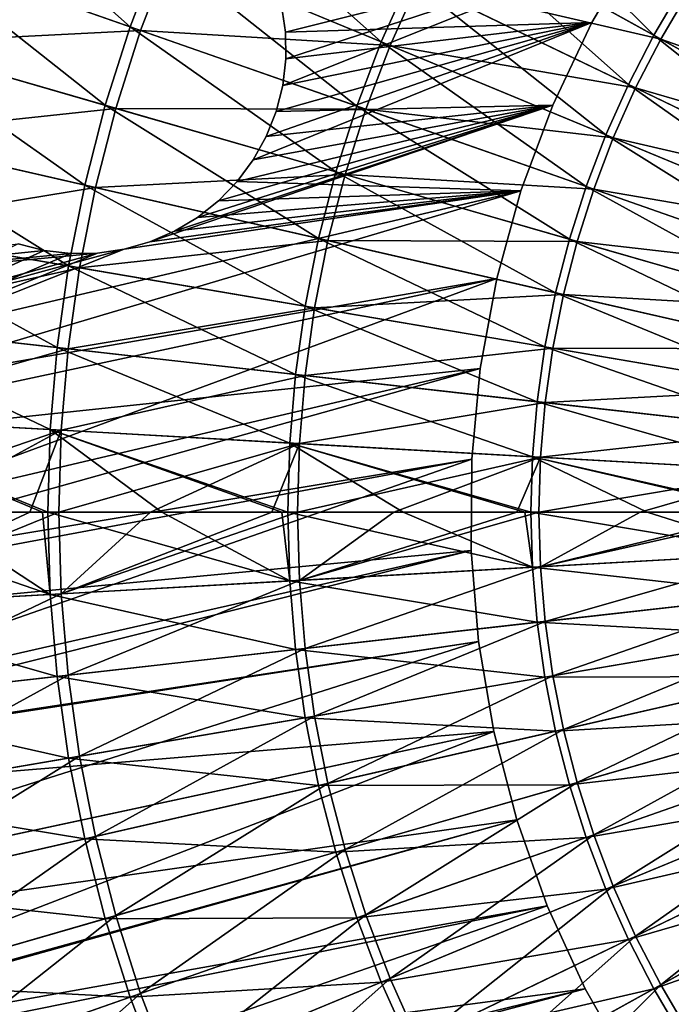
# Model space of a CAD drawing. Header units: millimetres. Extents: x -63 to 63, y -63 to 63.
# Tile 58 of 107: x -18.61 to -10.5, y -6.12 to 6.12. Entities that reach past the tile are written whole.
import ezdxf

# ---------------------------------------------------------------- set-up
doc = ezdxf.new("R2010")
doc.units = ezdxf.units.MM
doc.header["$LTSCALE"] = 106.095679
for name, color, linetype in [('11', 7, 'CONTINUOUS'), ('12', 7, 'CONTINUOUS'), ('21', 7, 'CONTINUOUS'), ('22', 7, 'CONTINUOUS'), ('23', 7, 'CONTINUOUS'), ('24', 7, 'CONTINUOUS'), ('6', 7, 'CONTINUOUS'), ('7', 7, 'CONTINUOUS')]:
    doc.layers.add(name, color=color, linetype=linetype)

msp = doc.modelspace()

# ---------------------------------------------------------------- linework, layer by layer
at = {"layer": '11', "linetype": 'Continuous'}
for points in [[(-19.579, 8.11, 12.603), (-17.231, 6.029, 13.614), (-20.002, 6.999, 12.603), (-19.579, 8.11, 12.603)], [(-16.866, 6.986, 13.614), (-17.231, 6.029, 13.614), (-19.579, 8.11, 12.603), (-16.866, 6.986, 13.614)], [(-12.931, 8.125, 14.473), (-10.719, 5.924, 15.178), (-13.366, 7.387, 14.473), (-12.931, 8.125, 14.473)], [(-10.37, 6.516, 15.178), (-10.719, 5.924, 15.178), (-12.931, 8.125, 14.473), (-10.37, 6.516, 15.178)], [(-16.448, 7.921, 13.614), (-14.109, 5.844, 14.473), (-16.866, 6.986, 13.614), (-16.448, 7.921, 13.614)], [(-13.759, 6.626, 14.473), (-14.109, 5.844, 14.473), (-16.448, 7.921, 13.614), (-13.759, 6.626, 14.473)], [(-13.366, 7.387, 14.473), (-11.035, 5.314, 15.178), (-13.759, 6.626, 14.473), (-13.366, 7.387, 14.473)], [(-10.719, 5.924, 15.178), (-11.035, 5.314, 15.178), (-13.366, 7.387, 14.473), (-10.719, 5.924, 15.178)], [(-20.002, 6.999, 12.603), (-17.542, 5.054, 13.614), (-20.363, 5.867, 12.603), (-20.002, 6.999, 12.603)], [(-17.231, 6.029, 13.614), (-17.542, 5.054, 13.614), (-20.002, 6.999, 12.603), (-17.231, 6.029, 13.614)], [(-16.866, 6.986, 13.614), (-14.415, 5.044, 14.473), (-17.231, 6.029, 13.614), (-16.866, 6.986, 13.614)], [(-14.109, 5.844, 14.473), (-14.415, 5.044, 14.473), (-16.866, 6.986, 13.614), (-14.109, 5.844, 14.473)], [(-13.759, 6.626, 14.473), (-11.315, 4.687, 15.178), (-14.109, 5.844, 14.473), (-13.759, 6.626, 14.473)], [(-11.035, 5.314, 15.178), (-11.315, 4.687, 15.178), (-13.759, 6.626, 14.473), (-11.035, 5.314, 15.178)], [(-10.37, 6.516, 15.178), (-8.044, 4.446, 15.728), (-10.719, 5.924, 15.178), (-10.37, 6.516, 15.178)], [(-17.231, 6.029, 13.614), (-14.675, 4.228, 14.473), (-17.542, 5.054, 13.614), (-17.231, 6.029, 13.614)], [(-14.415, 5.044, 14.473), (-14.675, 4.228, 14.473), (-17.231, 6.029, 13.614), (-14.415, 5.044, 14.473)], [(-10.719, 5.924, 15.178), (-8.281, 3.988, 15.728), (-11.035, 5.314, 15.178), (-10.719, 5.924, 15.178)], [(-8.044, 4.446, 15.728), (-8.281, 3.988, 15.728), (-10.719, 5.924, 15.178), (-8.044, 4.446, 15.728)], [(-20.363, 5.867, 12.603), (-17.798, 4.062, 13.614), (-20.66, 4.716, 12.603), (-20.363, 5.867, 12.603)], [(-17.542, 5.054, 13.614), (-17.798, 4.062, 13.614), (-20.363, 5.867, 12.603), (-17.542, 5.054, 13.614)], [(-14.109, 5.844, 14.473), (-11.56, 4.045, 15.178), (-14.415, 5.044, 14.473), (-14.109, 5.844, 14.473)], [(-11.315, 4.687, 15.178), (-11.56, 4.045, 15.178), (-14.109, 5.844, 14.473), (-11.315, 4.687, 15.178)], [(-11.035, 5.314, 15.178), (-8.492, 3.517, 15.728), (-11.315, 4.687, 15.178), (-11.035, 5.314, 15.178)], [(-8.281, 3.988, 15.728), (-8.492, 3.517, 15.728), (-11.035, 5.314, 15.178), (-8.281, 3.988, 15.728)], [(-17.542, 5.054, 13.614), (-14.889, 3.398, 14.473), (-17.798, 4.062, 13.614), (-17.542, 5.054, 13.614)], [(-14.675, 4.228, 14.473), (-14.889, 3.398, 14.473), (-17.542, 5.054, 13.614), (-14.675, 4.228, 14.473)], [(-14.415, 5.044, 14.473), (-11.769, 3.391, 15.178), (-14.675, 4.228, 14.473), (-14.415, 5.044, 14.473)], [(-11.56, 4.045, 15.178), (-11.769, 3.391, 15.178), (-14.415, 5.044, 14.473), (-11.56, 4.045, 15.178)], [(-20.66, 4.716, 12.603), (-17.998, 3.058, 13.614), (-20.892, 3.55, 12.603), (-20.66, 4.716, 12.603)], [(-17.798, 4.062, 13.614), (-17.998, 3.058, 13.614), (-20.66, 4.716, 12.603), (-17.798, 4.062, 13.614)], [(-11.315, 4.687, 15.178), (-8.675, 3.036, 15.728), (-11.56, 4.045, 15.178), (-11.315, 4.687, 15.178)], [(-8.492, 3.517, 15.728), (-8.675, 3.036, 15.728), (-11.315, 4.687, 15.178), (-8.492, 3.517, 15.728)], [(-14.675, 4.228, 14.473), (-11.94, 2.725, 15.178), (-14.889, 3.398, 14.473), (-14.675, 4.228, 14.473)], [(-11.769, 3.391, 15.178), (-11.94, 2.725, 15.178), (-14.675, 4.228, 14.473), (-11.769, 3.391, 15.178)], [(-17.798, 4.062, 13.614), (-15.056, 2.558, 14.473), (-17.998, 3.058, 13.614), (-17.798, 4.062, 13.614)], [(-14.889, 3.398, 14.473), (-15.056, 2.558, 14.473), (-17.798, 4.062, 13.614), (-14.889, 3.398, 14.473)], [(-11.56, 4.045, 15.178), (-8.832, 2.544, 15.728), (-11.769, 3.391, 15.178), (-11.56, 4.045, 15.178)], [(-8.675, 3.036, 15.728), (-8.832, 2.544, 15.728), (-11.56, 4.045, 15.178), (-8.675, 3.036, 15.728)], [(-20.892, 3.55, 12.603), (-18.141, 2.044, 13.614), (-21.058, 2.373, 12.603), (-20.892, 3.55, 12.603)], [(-17.998, 3.058, 13.614), (-18.141, 2.044, 13.614), (-20.892, 3.55, 12.603), (-17.998, 3.058, 13.614)], [(-14.889, 3.398, 14.473), (-12.074, 2.052, 15.178), (-15.056, 2.558, 14.473), (-14.889, 3.398, 14.473)], [(-11.94, 2.725, 15.178), (-12.074, 2.052, 15.178), (-14.889, 3.398, 14.473), (-11.94, 2.725, 15.178)], [(-11.769, 3.391, 15.178), (-8.961, 2.045, 15.728), (-11.94, 2.725, 15.178), (-11.769, 3.391, 15.178)], [(-8.832, 2.544, 15.728), (-8.961, 2.045, 15.728), (-11.769, 3.391, 15.178), (-8.832, 2.544, 15.728)], [(-17.998, 3.058, 13.614), (-15.176, 1.71, 14.473), (-18.141, 2.044, 13.614), (-17.998, 3.058, 13.614)], [(-15.056, 2.558, 14.473), (-15.176, 1.71, 14.473), (-17.998, 3.058, 13.614), (-15.056, 2.558, 14.473)], [(-11.94, 2.725, 15.178), (-9.061, 1.54, 15.728), (-12.074, 2.052, 15.178), (-11.94, 2.725, 15.178)], [(-8.961, 2.045, 15.728), (-9.061, 1.54, 15.728), (-11.94, 2.725, 15.178), (-8.961, 2.045, 15.728)], [(-15.056, 2.558, 14.473), (-12.17, 1.371, 15.178), (-15.176, 1.71, 14.473), (-15.056, 2.558, 14.473)], [(-12.074, 2.052, 15.178), (-12.17, 1.371, 15.178), (-15.056, 2.558, 14.473), (-12.074, 2.052, 15.178)], [(-21.058, 2.373, 12.603), (-18.227, 1.024, 13.614), (-21.158, 1.188, 12.603), (-21.058, 2.373, 12.603)], [(-18.141, 2.044, 13.614), (-18.227, 1.024, 13.614), (-21.058, 2.373, 12.603), (-18.141, 2.044, 13.614)], [(-18.141, 2.044, 13.614), (-15.248, 0.856, 14.473), (-18.227, 1.024, 13.614), (-18.141, 2.044, 13.614)], [(-15.176, 1.71, 14.473), (-15.248, 0.856, 14.473), (-18.141, 2.044, 13.614), (-15.176, 1.71, 14.473)], [(-12.074, 2.052, 15.178), (-9.133, 1.029, 15.728), (-12.17, 1.371, 15.178), (-12.074, 2.052, 15.178)], [(-9.061, 1.54, 15.728), (-9.133, 1.029, 15.728), (-12.074, 2.052, 15.178), (-9.061, 1.54, 15.728)], [(-15.176, 1.71, 14.473), (-12.228, 0.687, 15.178), (-15.248, 0.856, 14.473), (-15.176, 1.71, 14.473)], [(-12.17, 1.371, 15.178), (-12.228, 0.687, 15.178), (-15.176, 1.71, 14.473), (-12.17, 1.371, 15.178)], [(-12.17, 1.371, 15.178), (-9.177, 0.515, 15.728), (-12.228, 0.687, 15.178), (-12.17, 1.371, 15.178)], [(-9.133, 1.029, 15.728), (-9.177, 0.515, 15.728), (-12.17, 1.371, 15.178), (-9.133, 1.029, 15.728)], [(-18.227, 1.024, 13.614), (-18.256, 0, 13.614), (-21.158, 1.188, 12.603), (-18.227, 1.024, 13.614)], [(-18.256, 0, 13.614), (-18.324, 0, 13.592), (-21.158, 1.188, 12.603), (-18.256, 0, 13.614)], [(-21.158, 1.188, 12.603), (-18.324, 0, 13.592), (-19.796, 0, 13.104), (-21.158, 1.188, 12.603)], [(-18.256, 0, 13.614), (-18.227, 1.024, 13.614), (-16.839, 0, 14.042), (-18.256, 0, 13.614)], [(-15.248, 0.856, 14.473), (-15.272, 0, 14.473), (-18.227, 1.024, 13.614), (-15.248, 0.856, 14.473)], [(-15.272, 0, 14.473), (-15.344, 0, 14.454), (-18.227, 1.024, 13.614), (-15.272, 0, 14.473)], [(-18.227, 1.024, 13.614), (-15.344, 0, 14.454), (-16.839, 0, 14.042), (-18.227, 1.024, 13.614)], [(-15.272, 0, 14.473), (-15.248, 0.856, 14.473), (-13.838, 0, 14.828), (-15.272, 0, 14.473)], [(-12.228, 0.687, 15.178), (-12.247, 0, 15.178), (-15.248, 0.856, 14.473), (-12.228, 0.687, 15.178)], [(-12.247, 0, 15.178), (-12.323, 0, 15.162), (-15.248, 0.856, 14.473), (-12.247, 0, 15.178)], [(-15.248, 0.856, 14.473), (-12.323, 0, 15.162), (-13.838, 0, 14.828), (-15.248, 0.856, 14.473)], [(-12.247, 0, 15.178), (-12.228, 0.687, 15.178), (-10.801, 0, 15.458), (-12.247, 0, 15.178)], [(-9.177, 0.515, 15.728), (-9.191, 0, 15.728), (-12.228, 0.687, 15.178), (-9.177, 0.515, 15.728)], [(-9.191, 0, 15.728), (-9.271, 0, 15.715), (-12.228, 0.687, 15.178), (-9.191, 0, 15.728)], [(-12.228, 0.687, 15.178), (-9.271, 0, 15.715), (-10.801, 0, 15.458), (-12.228, 0.687, 15.178)]]:
    msp.add_3dface(points, dxfattribs=at)
at = {"layer": '12', "linetype": 'Continuous'}
for points in [[(-21.192, 0, 12.603), (-19.796, 0, 13.104), (-18.227, -1.024, 13.614), (-21.192, 0, 12.603)], [(-21.192, 0, 12.603), (-18.227, -1.024, 13.614), (-21.158, -1.188, 12.603), (-21.192, 0, 12.603)], [(-19.796, 0, 13.104), (-18.324, 0, 13.592), (-18.227, -1.024, 13.614), (-19.796, 0, 13.104)], [(-18.324, 0, 13.592), (-18.256, 0, 13.614), (-18.227, -1.024, 13.614), (-18.324, 0, 13.592)], [(-18.256, 0, 13.614), (-16.839, 0, 14.042), (-15.248, -0.856, 14.473), (-18.256, 0, 13.614)], [(-18.256, 0, 13.614), (-15.248, -0.856, 14.473), (-18.227, -1.024, 13.614), (-18.256, 0, 13.614)], [(-16.839, 0, 14.042), (-15.344, 0, 14.454), (-15.248, -0.856, 14.473), (-16.839, 0, 14.042)], [(-15.344, 0, 14.454), (-15.272, 0, 14.473), (-15.248, -0.856, 14.473), (-15.344, 0, 14.454)], [(-15.272, 0, 14.473), (-13.838, 0, 14.828), (-12.228, -0.687, 15.178), (-15.272, 0, 14.473)], [(-15.272, 0, 14.473), (-12.228, -0.687, 15.178), (-15.248, -0.856, 14.473), (-15.272, 0, 14.473)], [(-13.838, 0, 14.828), (-12.323, 0, 15.162), (-12.228, -0.687, 15.178), (-13.838, 0, 14.828)], [(-12.323, 0, 15.162), (-12.247, 0, 15.178), (-12.228, -0.687, 15.178), (-12.323, 0, 15.162)], [(-12.247, 0, 15.178), (-10.801, 0, 15.458), (-9.177, -0.515, 15.728), (-12.247, 0, 15.178)], [(-12.247, 0, 15.178), (-9.177, -0.515, 15.728), (-12.228, -0.687, 15.178), (-12.247, 0, 15.178)], [(-10.801, 0, 15.458), (-9.271, 0, 15.715), (-9.177, -0.515, 15.728), (-10.801, 0, 15.458)], [(-9.177, -0.515, 15.728), (-9.133, -1.029, 15.728), (-12.228, -0.687, 15.178), (-9.177, -0.515, 15.728)], [(-12.228, -0.687, 15.178), (-12.17, -1.371, 15.178), (-15.248, -0.856, 14.473), (-12.228, -0.687, 15.178)], [(-12.228, -0.687, 15.178), (-9.133, -1.029, 15.728), (-12.17, -1.371, 15.178), (-12.228, -0.687, 15.178)], [(-15.248, -0.856, 14.473), (-15.176, -1.71, 14.473), (-18.227, -1.024, 13.614), (-15.248, -0.856, 14.473)], [(-15.248, -0.856, 14.473), (-12.17, -1.371, 15.178), (-15.176, -1.71, 14.473), (-15.248, -0.856, 14.473)], [(-18.227, -1.024, 13.614), (-18.141, -2.044, 13.614), (-21.158, -1.188, 12.603), (-18.227, -1.024, 13.614)], [(-18.227, -1.024, 13.614), (-15.176, -1.71, 14.473), (-18.141, -2.044, 13.614), (-18.227, -1.024, 13.614)], [(-9.133, -1.029, 15.728), (-9.061, -1.54, 15.728), (-12.17, -1.371, 15.178), (-9.133, -1.029, 15.728)], [(-21.158, -1.188, 12.603), (-18.141, -2.044, 13.614), (-21.058, -2.373, 12.603), (-21.158, -1.188, 12.603)], [(-12.17, -1.371, 15.178), (-12.074, -2.052, 15.178), (-15.176, -1.71, 14.473), (-12.17, -1.371, 15.178)], [(-12.17, -1.371, 15.178), (-9.061, -1.54, 15.728), (-12.074, -2.052, 15.178), (-12.17, -1.371, 15.178)], [(-9.061, -1.54, 15.728), (-8.961, -2.045, 15.728), (-12.074, -2.052, 15.178), (-9.061, -1.54, 15.728)], [(-15.176, -1.71, 14.473), (-15.056, -2.558, 14.473), (-18.141, -2.044, 13.614), (-15.176, -1.71, 14.473)], [(-15.176, -1.71, 14.473), (-12.074, -2.052, 15.178), (-15.056, -2.558, 14.473), (-15.176, -1.71, 14.473)], [(-18.141, -2.044, 13.614), (-17.998, -3.058, 13.614), (-21.058, -2.373, 12.603), (-18.141, -2.044, 13.614)], [(-18.141, -2.044, 13.614), (-15.056, -2.558, 14.473), (-17.998, -3.058, 13.614), (-18.141, -2.044, 13.614)], [(-12.074, -2.052, 15.178), (-11.94, -2.725, 15.178), (-15.056, -2.558, 14.473), (-12.074, -2.052, 15.178)], [(-12.074, -2.052, 15.178), (-8.961, -2.045, 15.728), (-11.94, -2.725, 15.178), (-12.074, -2.052, 15.178)], [(-8.961, -2.045, 15.728), (-8.832, -2.544, 15.728), (-11.94, -2.725, 15.178), (-8.961, -2.045, 15.728)], [(-21.058, -2.373, 12.603), (-17.998, -3.058, 13.614), (-20.892, -3.55, 12.603), (-21.058, -2.373, 12.603)], [(-15.056, -2.558, 14.473), (-14.889, -3.398, 14.473), (-17.998, -3.058, 13.614), (-15.056, -2.558, 14.473)], [(-15.056, -2.558, 14.473), (-11.94, -2.725, 15.178), (-14.889, -3.398, 14.473), (-15.056, -2.558, 14.473)], [(-11.94, -2.725, 15.178), (-8.832, -2.544, 15.728), (-11.769, -3.391, 15.178), (-11.94, -2.725, 15.178)], [(-8.832, -2.544, 15.728), (-8.675, -3.036, 15.728), (-11.769, -3.391, 15.178), (-8.832, -2.544, 15.728)], [(-11.94, -2.725, 15.178), (-11.769, -3.391, 15.178), (-14.889, -3.398, 14.473), (-11.94, -2.725, 15.178)], [(-17.998, -3.058, 13.614), (-17.798, -4.062, 13.614), (-20.892, -3.55, 12.603), (-17.998, -3.058, 13.614)], [(-17.998, -3.058, 13.614), (-14.889, -3.398, 14.473), (-17.798, -4.062, 13.614), (-17.998, -3.058, 13.614)], [(-11.769, -3.391, 15.178), (-8.675, -3.036, 15.728), (-11.56, -4.045, 15.178), (-11.769, -3.391, 15.178)], [(-8.675, -3.036, 15.728), (-8.492, -3.517, 15.728), (-11.56, -4.045, 15.178), (-8.675, -3.036, 15.728)], [(-14.889, -3.398, 14.473), (-14.675, -4.228, 14.473), (-17.798, -4.062, 13.614), (-14.889, -3.398, 14.473)], [(-14.889, -3.398, 14.473), (-11.769, -3.391, 15.178), (-14.675, -4.228, 14.473), (-14.889, -3.398, 14.473)], [(-11.769, -3.391, 15.178), (-11.56, -4.045, 15.178), (-14.675, -4.228, 14.473), (-11.769, -3.391, 15.178)], [(-11.56, -4.045, 15.178), (-8.492, -3.517, 15.728), (-11.315, -4.687, 15.178), (-11.56, -4.045, 15.178)], [(-8.492, -3.517, 15.728), (-8.281, -3.988, 15.728), (-11.315, -4.687, 15.178), (-8.492, -3.517, 15.728)], [(-20.892, -3.55, 12.603), (-17.798, -4.062, 13.614), (-20.66, -4.716, 12.603), (-20.892, -3.55, 12.603)], [(-11.315, -4.687, 15.178), (-8.281, -3.988, 15.728), (-11.035, -5.314, 15.178), (-11.315, -4.687, 15.178)], [(-8.281, -3.988, 15.728), (-8.044, -4.446, 15.728), (-11.035, -5.314, 15.178), (-8.281, -3.988, 15.728)], [(-17.798, -4.062, 13.614), (-17.542, -5.054, 13.614), (-20.66, -4.716, 12.603), (-17.798, -4.062, 13.614)], [(-17.798, -4.062, 13.614), (-14.675, -4.228, 14.473), (-17.542, -5.054, 13.614), (-17.798, -4.062, 13.614)], [(-14.675, -4.228, 14.473), (-11.56, -4.045, 15.178), (-14.415, -5.044, 14.473), (-14.675, -4.228, 14.473)], [(-11.56, -4.045, 15.178), (-11.315, -4.687, 15.178), (-14.415, -5.044, 14.473), (-11.56, -4.045, 15.178)], [(-14.675, -4.228, 14.473), (-14.415, -5.044, 14.473), (-17.542, -5.054, 13.614), (-14.675, -4.228, 14.473)], [(-11.035, -5.314, 15.178), (-8.044, -4.446, 15.728), (-10.719, -5.924, 15.178), (-11.035, -5.314, 15.178)], [(-8.044, -4.446, 15.728), (-7.782, -4.89, 15.728), (-10.719, -5.924, 15.178), (-8.044, -4.446, 15.728)], [(-20.66, -4.716, 12.603), (-17.542, -5.054, 13.614), (-20.363, -5.867, 12.603), (-20.66, -4.716, 12.603)], [(-14.415, -5.044, 14.473), (-11.315, -4.687, 15.178), (-14.109, -5.844, 14.473), (-14.415, -5.044, 14.473)], [(-11.315, -4.687, 15.178), (-11.035, -5.314, 15.178), (-14.109, -5.844, 14.473), (-11.315, -4.687, 15.178)], [(-10.719, -5.924, 15.178), (-7.782, -4.89, 15.728), (-10.37, -6.516, 15.178), (-10.719, -5.924, 15.178)], [(-17.542, -5.054, 13.614), (-17.231, -6.029, 13.614), (-20.363, -5.867, 12.603), (-17.542, -5.054, 13.614)], [(-17.542, -5.054, 13.614), (-14.415, -5.044, 14.473), (-17.231, -6.029, 13.614), (-17.542, -5.054, 13.614)], [(-14.415, -5.044, 14.473), (-14.109, -5.844, 14.473), (-17.231, -6.029, 13.614), (-14.415, -5.044, 14.473)], [(-14.109, -5.844, 14.473), (-11.035, -5.314, 15.178), (-13.759, -6.626, 14.473), (-14.109, -5.844, 14.473)], [(-11.035, -5.314, 15.178), (-10.719, -5.924, 15.178), (-13.759, -6.626, 14.473), (-11.035, -5.314, 15.178)], [(-20.363, -5.867, 12.603), (-17.231, -6.029, 13.614), (-20.002, -6.999, 12.603), (-20.363, -5.867, 12.603)], [(-17.231, -6.029, 13.614), (-14.109, -5.844, 14.473), (-16.866, -6.986, 13.614), (-17.231, -6.029, 13.614)], [(-14.109, -5.844, 14.473), (-13.759, -6.626, 14.473), (-16.866, -6.986, 13.614), (-14.109, -5.844, 14.473)], [(-13.759, -6.626, 14.473), (-10.719, -5.924, 15.178), (-13.366, -7.387, 14.473), (-13.759, -6.626, 14.473)], [(-10.719, -5.924, 15.178), (-10.37, -6.516, 15.178), (-13.366, -7.387, 14.473), (-10.719, -5.924, 15.178)], [(-17.231, -6.029, 13.614), (-16.866, -6.986, 13.614), (-20.002, -6.999, 12.603), (-17.231, -6.029, 13.614)]]:
    msp.add_3dface(points, dxfattribs=at)
at = {"layer": '21', "linetype": 'Continuous'}
for points in [[(-15.302, 5.964, -201), (-10.916, 7.059, -201), (-15.35, 6.294, -201), (-15.302, 5.964, -201)], [(-11.49, 6.081, -201), (-10.916, 7.059, -201), (-15.335, 5.299, -201), (-11.49, 6.081, -201)], [(-15.335, 5.299, -201), (-10.916, 7.059, -201), (-15.297, 5.631, -201), (-15.335, 5.299, -201)], [(-15.297, 5.631, -201), (-10.916, 7.059, -201), (-15.302, 5.964, -201), (-15.297, 5.631, -201)], [(-11.976, 5.056, -201), (-11.49, 6.081, -201), (-15.702, 4.375, -201), (-11.976, 5.056, -201)], [(-15.702, 4.375, -201), (-11.49, 6.081, -201), (-15.54, 4.666, -201), (-15.702, 4.375, -201)], [(-15.54, 4.666, -201), (-11.49, 6.081, -201), (-15.417, 4.976, -201), (-15.54, 4.666, -201)], [(-15.417, 4.976, -201), (-11.49, 6.081, -201), (-15.335, 5.299, -201), (-15.417, 4.976, -201)], [(-12.372, 3.993, -201), (-11.976, 5.056, -201), (-16.988, 3.357, -201), (-12.372, 3.993, -201)], [(-16.988, 3.357, -201), (-11.976, 5.056, -201), (-16.681, 3.49, -201), (-16.988, 3.357, -201)], [(-16.681, 3.49, -201), (-11.976, 5.056, -201), (-16.395, 3.661, -201), (-16.681, 3.49, -201)], [(-16.395, 3.661, -201), (-11.976, 5.056, -201), (-16.134, 3.868, -201), (-16.395, 3.661, -201)], [(-16.134, 3.868, -201), (-11.976, 5.056, -201), (-15.901, 4.107, -201), (-16.134, 3.868, -201)], [(-15.901, 4.107, -201), (-11.976, 5.056, -201), (-15.702, 4.375, -201), (-15.901, 4.107, -201)], [(-12.372, 3.993, -201), (-24.748, 0.322, -201), (-12.672, 2.9, -201), (-12.372, 3.993, -201)], [(-24.748, 0.322, -201), (-12.372, 3.993, -201), (-17.309, 3.266, -201), (-24.748, 0.322, -201)], [(-17.309, 3.266, -201), (-12.372, 3.993, -201), (-16.988, 3.357, -201), (-17.309, 3.266, -201)], [(-18.627, 3.333, -201), (-24.748, 0.322, -201), (-18.303, 3.251, -201), (-18.627, 3.333, -201)], [(-17.639, 3.218, -201), (-24.748, 0.322, -201), (-17.309, 3.266, -201), (-17.639, 3.218, -201)], [(-18.303, 3.251, -201), (-24.748, 0.322, -201), (-17.972, 3.213, -201), (-18.303, 3.251, -201)], [(-17.972, 3.213, -201), (-24.748, 0.322, -201), (-17.639, 3.218, -201), (-17.972, 3.213, -201)], [(-24.748, 0.322, -201), (-24.703, -1.528, -201), (-12.672, 2.9, -201), (-24.748, 0.322, -201)], [(-12.672, 2.9, -201), (-24.703, -1.528, -201), (-12.877, 1.784, -201), (-12.672, 2.9, -201)], [(-12.877, 1.784, -201), (-24.703, -1.528, -201), (-12.983, 0.655, -201), (-12.877, 1.784, -201)], [(-24.703, -1.528, -201), (-24.519, -3.37, -201), (-12.983, 0.655, -201), (-24.703, -1.528, -201)], [(-12.983, 0.655, -201), (-24.519, -3.37, -201), (-12.991, -0.479, -201), (-12.983, 0.655, -201)], [(-12.991, -0.479, -201), (-24.519, -3.37, -201), (-12.9, -1.609, -201), (-12.991, -0.479, -201)], [(-24.519, -3.37, -201), (-24.199, -5.193, -201), (-12.9, -1.609, -201), (-24.519, -3.37, -201)], [(-12.9, -1.609, -201), (-24.199, -5.193, -201), (-12.711, -2.728, -201), (-12.9, -1.609, -201)], [(-24.199, -5.193, -201), (-23.743, -6.987, -201), (-12.711, -2.728, -201), (-24.199, -5.193, -201)], [(-12.711, -2.728, -201), (-23.743, -6.987, -201), (-12.425, -3.825, -201), (-12.711, -2.728, -201)], [(-12.425, -3.825, -201), (-23.743, -6.987, -201), (-12.044, -4.893, -201), (-12.425, -3.825, -201)], [(-23.743, -6.987, -201), (-23.155, -8.742, -201), (-12.044, -4.893, -201), (-23.743, -6.987, -201)], [(-12.044, -4.893, -201), (-23.155, -8.742, -201), (-11.572, -5.924, -201), (-12.044, -4.893, -201)], [(-11.572, -5.924, -201), (-23.155, -8.742, -201), (-11.011, -6.91, -201), (-11.572, -5.924, -201)]]:
    msp.add_3dface(points, dxfattribs=at)
at = {"layer": '22', "linetype": 'Continuous'}
for points in [[(-12.711, -2.728, -201), (-12.425, -3.825, -201), (-12.711, -2.728, -238), (-12.711, -2.728, -201)], [(-12.711, -2.728, -238), (-12.425, -3.825, -201), (-12.425, -3.825, -238), (-12.711, -2.728, -238)], [(-12.425, -3.825, -201), (-12.044, -4.893, -201), (-12.425, -3.825, -238), (-12.425, -3.825, -201)], [(-12.425, -3.825, -238), (-12.044, -4.893, -201), (-12.044, -4.893, -238), (-12.425, -3.825, -238)], [(-12.044, -4.893, -201), (-11.572, -5.924, -201), (-12.044, -4.893, -238), (-12.044, -4.893, -201)], [(-12.044, -4.893, -238), (-11.572, -5.924, -201), (-11.572, -5.924, -238), (-12.044, -4.893, -238)], [(-11.572, -5.924, -201), (-11.011, -6.91, -201), (-11.572, -5.924, -238), (-11.572, -5.924, -201)], [(-11.572, -5.924, -238), (-11.011, -6.91, -201), (-11.011, -6.91, -238), (-11.572, -5.924, -238)]]:
    msp.add_3dface(points, dxfattribs=at)
at = {"layer": '23', "linetype": 'Continuous'}
for points in [[(-10.916, 7.059, -201), (-11.49, 6.081, -201), (-10.916, 7.059, -238), (-10.916, 7.059, -201)], [(-10.916, 7.059, -238), (-11.49, 6.081, -201), (-11.49, 6.081, -238), (-10.916, 7.059, -238)], [(-11.49, 6.081, -201), (-11.976, 5.056, -201), (-11.49, 6.081, -238), (-11.49, 6.081, -201)], [(-11.49, 6.081, -238), (-11.976, 5.056, -201), (-11.976, 5.056, -238), (-11.49, 6.081, -238)], [(-11.976, 5.056, -201), (-12.372, 3.993, -201), (-11.976, 5.056, -238), (-11.976, 5.056, -201)], [(-11.976, 5.056, -238), (-12.372, 3.993, -201), (-12.372, 3.993, -238), (-11.976, 5.056, -238)], [(-12.372, 3.993, -201), (-12.672, 2.9, -201), (-12.372, 3.993, -238), (-12.372, 3.993, -201)], [(-12.372, 3.993, -238), (-12.672, 2.9, -201), (-12.672, 2.9, -238), (-12.372, 3.993, -238)], [(-12.672, 2.9, -201), (-12.877, 1.784, -201), (-12.672, 2.9, -238), (-12.672, 2.9, -201)], [(-12.672, 2.9, -238), (-12.877, 1.784, -201), (-12.877, 1.784, -238), (-12.672, 2.9, -238)], [(-12.877, 1.784, -201), (-12.983, 0.655, -201), (-12.877, 1.784, -238), (-12.877, 1.784, -201)], [(-12.877, 1.784, -238), (-12.983, 0.655, -201), (-12.983, 0.655, -238), (-12.877, 1.784, -238)], [(-12.983, 0.655, -201), (-12.991, -0.479, -201), (-12.983, 0.655, -238), (-12.983, 0.655, -201)], [(-12.983, 0.655, -238), (-12.991, -0.479, -201), (-12.991, -0.479, -238), (-12.983, 0.655, -238)], [(-12.991, -0.479, -201), (-12.9, -1.609, -201), (-12.991, -0.479, -238), (-12.991, -0.479, -201)], [(-12.991, -0.479, -238), (-12.9, -1.609, -201), (-12.9, -1.609, -238), (-12.991, -0.479, -238)], [(-12.9, -1.609, -201), (-12.711, -2.728, -201), (-12.9, -1.609, -238), (-12.9, -1.609, -201)], [(-12.711, -2.728, -201), (-12.711, -2.728, -238), (-12.9, -1.609, -238), (-12.711, -2.728, -201)]]:
    msp.add_3dface(points, dxfattribs=at)
at = {"layer": '24', "linetype": 'Continuous'}
for points in [[(-15.35, 6.294, -238), (-10.916, 7.059, -238), (-15.302, 5.964, -238), (-15.35, 6.294, -238)], [(-10.916, 7.059, -238), (-11.49, 6.081, -238), (-15.302, 5.964, -238), (-10.916, 7.059, -238)], [(-11.49, 6.081, -238), (-11.976, 5.056, -238), (-15.417, 4.976, -238), (-11.49, 6.081, -238)], [(-15.335, 5.299, -238), (-11.49, 6.081, -238), (-15.417, 4.976, -238), (-15.335, 5.299, -238)], [(-15.297, 5.631, -238), (-11.49, 6.081, -238), (-15.335, 5.299, -238), (-15.297, 5.631, -238)], [(-15.302, 5.964, -238), (-11.49, 6.081, -238), (-15.297, 5.631, -238), (-15.302, 5.964, -238)], [(-11.976, 5.056, -238), (-12.372, 3.993, -238), (-15.901, 4.107, -238), (-11.976, 5.056, -238)], [(-15.702, 4.375, -238), (-11.976, 5.056, -238), (-15.901, 4.107, -238), (-15.702, 4.375, -238)], [(-15.54, 4.666, -238), (-11.976, 5.056, -238), (-15.702, 4.375, -238), (-15.54, 4.666, -238)], [(-15.417, 4.976, -238), (-11.976, 5.056, -238), (-15.54, 4.666, -238), (-15.417, 4.976, -238)], [(-15.901, 4.107, -238), (-12.372, 3.993, -238), (-16.134, 3.868, -238), (-15.901, 4.107, -238)], [(-12.372, 3.993, -238), (-12.672, 2.9, -238), (-29, 0.082, -238), (-12.372, 3.993, -238)], [(-12.372, 3.993, -238), (-29, 0.082, -238), (-17.309, 3.266, -238), (-12.372, 3.993, -238)], [(-16.988, 3.357, -238), (-12.372, 3.993, -238), (-17.309, 3.266, -238), (-16.988, 3.357, -238)], [(-16.681, 3.49, -238), (-12.372, 3.993, -238), (-16.988, 3.357, -238), (-16.681, 3.49, -238)], [(-16.395, 3.661, -238), (-12.372, 3.993, -238), (-16.681, 3.49, -238), (-16.395, 3.661, -238)], [(-16.134, 3.868, -238), (-12.372, 3.993, -238), (-16.395, 3.661, -238), (-16.134, 3.868, -238)], [(-18.303, 3.251, -238), (-28.92, 2.15, -238), (-18.627, 3.333, -238), (-18.303, 3.251, -238)], [(-17.309, 3.266, -238), (-29, 0.082, -238), (-17.639, 3.218, -238), (-17.309, 3.266, -238)], [(-29, 0.082, -238), (-28.92, 2.15, -238), (-17.639, 3.218, -238), (-29, 0.082, -238)], [(-17.972, 3.213, -238), (-28.92, 2.15, -238), (-18.303, 3.251, -238), (-17.972, 3.213, -238)], [(-17.639, 3.218, -238), (-28.92, 2.15, -238), (-17.972, 3.213, -238), (-17.639, 3.218, -238)], [(-12.672, 2.9, -238), (-12.877, 1.784, -238), (-29, 0.082, -238), (-12.672, 2.9, -238)], [(-29, 0.082, -238), (-12.877, 1.784, -238), (-28.932, -1.987, -238), (-29, 0.082, -238)], [(-12.877, 1.784, -238), (-12.983, 0.655, -238), (-28.932, -1.987, -238), (-12.877, 1.784, -238)], [(-12.983, 0.655, -238), (-12.991, -0.479, -238), (-28.932, -1.987, -238), (-12.983, 0.655, -238)], [(-28.932, -1.987, -238), (-12.991, -0.479, -238), (-28.716, -4.046, -238), (-28.932, -1.987, -238)], [(-12.991, -0.479, -238), (-12.9, -1.609, -238), (-28.716, -4.046, -238), (-12.991, -0.479, -238)], [(-12.9, -1.609, -238), (-12.711, -2.728, -238), (-28.716, -4.046, -238), (-12.9, -1.609, -238)], [(-28.716, -4.046, -238), (-12.711, -2.728, -238), (-28.354, -6.085, -238), (-28.716, -4.046, -238)], [(-12.711, -2.728, -238), (-12.425, -3.825, -238), (-28.354, -6.085, -238), (-12.711, -2.728, -238)], [(-28.354, -6.085, -238), (-12.425, -3.825, -238), (-27.848, -8.092, -238), (-28.354, -6.085, -238)], [(-12.425, -3.825, -238), (-12.044, -4.893, -238), (-27.848, -8.092, -238), (-12.425, -3.825, -238)], [(-12.044, -4.893, -238), (-11.572, -5.924, -238), (-27.848, -8.092, -238), (-12.044, -4.893, -238)], [(-27.848, -8.092, -238), (-11.572, -5.924, -238), (-27.2, -10.058, -238), (-27.848, -8.092, -238)], [(-11.572, -5.924, -238), (-11.011, -6.91, -238), (-27.2, -10.058, -238), (-11.572, -5.924, -238)]]:
    msp.add_3dface(points, dxfattribs=at)
at = {"layer": '6', "linetype": 'Continuous'}
for points in [[(-18.091, -1.016, 15.227), (-18.119, 0, 15.227), (-21.008, -1.18, 14.255), (-18.091, -1.016, 15.227)], [(-18.119, 0, 15.227), (-18.479, 0, 15.116), (-21.008, -1.18, 14.255), (-18.119, 0, 15.227)], [(-21.008, -1.18, 14.255), (-18.479, 0, 15.116), (-19.966, 0, 14.632), (-21.008, -1.18, 14.255)], [(-18.119, 0, 15.227), (-18.091, -1.016, 15.227), (-16.98, 0, 15.562), (-18.119, 0, 15.227)], [(-15.128, -0.85, 16.052), (-15.152, 0, 16.052), (-18.091, -1.016, 15.227), (-15.128, -0.85, 16.052)], [(-15.152, 0, 16.052), (-15.471, 0, 15.971), (-18.091, -1.016, 15.227), (-15.152, 0, 16.052)], [(-18.091, -1.016, 15.227), (-15.471, 0, 15.971), (-16.98, 0, 15.562), (-18.091, -1.016, 15.227)], [(-15.152, 0, 16.052), (-15.128, -0.85, 16.052), (-13.952, 0, 16.341), (-15.152, 0, 16.052)], [(-12.129, -0.681, 16.729), (-12.148, 0, 16.729), (-15.128, -0.85, 16.052), (-12.129, -0.681, 16.729)], [(-12.148, 0, 16.729), (-12.424, 0, 16.673), (-15.128, -0.85, 16.052), (-12.148, 0, 16.729)], [(-15.128, -0.85, 16.052), (-12.424, 0, 16.673), (-13.952, 0, 16.341), (-15.128, -0.85, 16.052)], [(-12.148, 0, 16.729), (-12.129, -0.681, 16.729), (-10.889, 0, 16.967), (-12.148, 0, 16.729)], [(-9.1, -0.511, 17.256), (-9.114, 0, 17.256), (-12.129, -0.681, 16.729), (-9.1, -0.511, 17.256)], [(-9.114, 0, 17.256), (-9.346, 0, 17.221), (-12.129, -0.681, 16.729), (-9.114, 0, 17.256)], [(-12.129, -0.681, 16.729), (-9.346, 0, 17.221), (-10.889, 0, 16.967), (-12.129, -0.681, 16.729)], [(-12.072, -1.36, 16.729), (-9.1, -0.511, 17.256), (-12.129, -0.681, 16.729), (-12.072, -1.36, 16.729)], [(-9.057, -1.02, 17.256), (-9.1, -0.511, 17.256), (-12.072, -1.36, 16.729), (-9.057, -1.02, 17.256)], [(-15.057, -1.697, 16.052), (-12.129, -0.681, 16.729), (-15.128, -0.85, 16.052), (-15.057, -1.697, 16.052)], [(-12.072, -1.36, 16.729), (-12.129, -0.681, 16.729), (-15.057, -1.697, 16.052), (-12.072, -1.36, 16.729)], [(-18.005, -2.029, 15.227), (-15.128, -0.85, 16.052), (-18.091, -1.016, 15.227), (-18.005, -2.029, 15.227)], [(-15.057, -1.697, 16.052), (-15.128, -0.85, 16.052), (-18.005, -2.029, 15.227), (-15.057, -1.697, 16.052)], [(-20.909, -2.356, 14.255), (-18.091, -1.016, 15.227), (-21.008, -1.18, 14.255), (-20.909, -2.356, 14.255)], [(-18.005, -2.029, 15.227), (-18.091, -1.016, 15.227), (-20.909, -2.356, 14.255), (-18.005, -2.029, 15.227)], [(-11.976, -2.035, 16.729), (-9.057, -1.02, 17.256), (-12.072, -1.36, 16.729), (-11.976, -2.035, 16.729)], [(-8.985, -1.527, 17.256), (-9.057, -1.02, 17.256), (-11.976, -2.035, 16.729), (-8.985, -1.527, 17.256)], [(-14.938, -2.538, 16.052), (-12.072, -1.36, 16.729), (-15.057, -1.697, 16.052), (-14.938, -2.538, 16.052)], [(-11.976, -2.035, 16.729), (-12.072, -1.36, 16.729), (-14.938, -2.538, 16.052), (-11.976, -2.035, 16.729)], [(-11.844, -2.703, 16.729), (-8.985, -1.527, 17.256), (-11.976, -2.035, 16.729), (-11.844, -2.703, 16.729)], [(-8.886, -2.028, 17.256), (-8.985, -1.527, 17.256), (-11.844, -2.703, 16.729), (-8.886, -2.028, 17.256)], [(-17.863, -3.035, 15.227), (-15.057, -1.697, 16.052), (-18.005, -2.029, 15.227), (-17.863, -3.035, 15.227)], [(-14.938, -2.538, 16.052), (-15.057, -1.697, 16.052), (-17.863, -3.035, 15.227), (-14.938, -2.538, 16.052)], [(-20.744, -3.525, 14.255), (-18.005, -2.029, 15.227), (-20.909, -2.356, 14.255), (-20.744, -3.525, 14.255)], [(-17.863, -3.035, 15.227), (-18.005, -2.029, 15.227), (-20.744, -3.525, 14.255), (-17.863, -3.035, 15.227)], [(-14.772, -3.372, 16.052), (-11.976, -2.035, 16.729), (-14.938, -2.538, 16.052), (-14.772, -3.372, 16.052)], [(-11.844, -2.703, 16.729), (-11.976, -2.035, 16.729), (-14.772, -3.372, 16.052), (-11.844, -2.703, 16.729)], [(-11.673, -3.363, 16.729), (-8.886, -2.028, 17.256), (-11.844, -2.703, 16.729), (-11.673, -3.363, 16.729)], [(-8.758, -2.523, 17.256), (-8.886, -2.028, 17.256), (-11.673, -3.363, 16.729), (-8.758, -2.523, 17.256)], [(-17.665, -4.032, 15.227), (-14.938, -2.538, 16.052), (-17.863, -3.035, 15.227), (-17.665, -4.032, 15.227)], [(-14.772, -3.372, 16.052), (-14.938, -2.538, 16.052), (-17.665, -4.032, 15.227), (-14.772, -3.372, 16.052)], [(-11.466, -4.012, 16.729), (-8.758, -2.523, 17.256), (-11.673, -3.363, 16.729), (-11.466, -4.012, 16.729)], [(-8.603, -3.01, 17.256), (-8.758, -2.523, 17.256), (-11.466, -4.012, 16.729), (-8.603, -3.01, 17.256)], [(-14.56, -4.195, 16.052), (-11.844, -2.703, 16.729), (-14.772, -3.372, 16.052), (-14.56, -4.195, 16.052)], [(-11.673, -3.363, 16.729), (-11.844, -2.703, 16.729), (-14.56, -4.195, 16.052), (-11.673, -3.363, 16.729)], [(-20.514, -4.682, 14.255), (-17.863, -3.035, 15.227), (-20.744, -3.525, 14.255), (-20.514, -4.682, 14.255)], [(-17.665, -4.032, 15.227), (-17.863, -3.035, 15.227), (-20.514, -4.682, 14.255), (-17.665, -4.032, 15.227)], [(-11.223, -4.649, 16.729), (-8.603, -3.01, 17.256), (-11.466, -4.012, 16.729), (-11.223, -4.649, 16.729)], [(-8.42, -3.488, 17.256), (-8.603, -3.01, 17.256), (-11.223, -4.649, 16.729), (-8.42, -3.488, 17.256)], [(-17.411, -5.016, 15.227), (-14.772, -3.372, 16.052), (-17.665, -4.032, 15.227), (-17.411, -5.016, 15.227)], [(-14.56, -4.195, 16.052), (-14.772, -3.372, 16.052), (-17.411, -5.016, 15.227), (-14.56, -4.195, 16.052)], [(-14.302, -5.004, 16.052), (-11.673, -3.363, 16.729), (-14.56, -4.195, 16.052), (-14.302, -5.004, 16.052)], [(-11.466, -4.012, 16.729), (-11.673, -3.363, 16.729), (-14.302, -5.004, 16.052), (-11.466, -4.012, 16.729)], [(-10.945, -5.271, 16.729), (-8.42, -3.488, 17.256), (-11.223, -4.649, 16.729), (-10.945, -5.271, 16.729)], [(-8.212, -3.954, 17.256), (-8.42, -3.488, 17.256), (-10.945, -5.271, 16.729), (-8.212, -3.954, 17.256)], [(-20.219, -5.825, 14.255), (-17.665, -4.032, 15.227), (-20.514, -4.682, 14.255), (-20.219, -5.825, 14.255)], [(-17.411, -5.016, 15.227), (-17.665, -4.032, 15.227), (-20.219, -5.825, 14.255), (-17.411, -5.016, 15.227)], [(-13.999, -5.799, 16.052), (-11.466, -4.012, 16.729), (-14.302, -5.004, 16.052), (-13.999, -5.799, 16.052)], [(-11.223, -4.649, 16.729), (-11.466, -4.012, 16.729), (-13.999, -5.799, 16.052), (-11.223, -4.649, 16.729)], [(-10.632, -5.876, 16.729), (-8.212, -3.954, 17.256), (-10.945, -5.271, 16.729), (-10.632, -5.876, 16.729)], [(-7.977, -4.409, 17.256), (-8.212, -3.954, 17.256), (-10.632, -5.876, 16.729), (-7.977, -4.409, 17.256)], [(-17.102, -5.984, 15.227), (-14.56, -4.195, 16.052), (-17.411, -5.016, 15.227), (-17.102, -5.984, 15.227)], [(-14.302, -5.004, 16.052), (-14.56, -4.195, 16.052), (-17.102, -5.984, 15.227), (-14.302, -5.004, 16.052)], [(-10.286, -6.463, 16.729), (-7.977, -4.409, 17.256), (-10.632, -5.876, 16.729), (-10.286, -6.463, 16.729)], [(-13.652, -6.574, 16.052), (-11.223, -4.649, 16.729), (-13.999, -5.799, 16.052), (-13.652, -6.574, 16.052)], [(-10.945, -5.271, 16.729), (-11.223, -4.649, 16.729), (-13.652, -6.574, 16.052), (-10.945, -5.271, 16.729)], [(-19.861, -6.95, 14.255), (-17.411, -5.016, 15.227), (-20.219, -5.825, 14.255), (-19.861, -6.95, 14.255)], [(-17.102, -5.984, 15.227), (-17.411, -5.016, 15.227), (-19.861, -6.95, 14.255), (-17.102, -5.984, 15.227)], [(-16.74, -6.934, 15.227), (-14.302, -5.004, 16.052), (-17.102, -5.984, 15.227), (-16.74, -6.934, 15.227)], [(-13.999, -5.799, 16.052), (-14.302, -5.004, 16.052), (-16.74, -6.934, 15.227), (-13.999, -5.799, 16.052)], [(-13.262, -7.329, 16.052), (-10.945, -5.271, 16.729), (-13.652, -6.574, 16.052), (-13.262, -7.329, 16.052)], [(-10.632, -5.876, 16.729), (-10.945, -5.271, 16.729), (-13.262, -7.329, 16.052), (-10.632, -5.876, 16.729)], [(-16.325, -7.862, 15.227), (-13.999, -5.799, 16.052), (-16.74, -6.934, 15.227), (-16.325, -7.862, 15.227)], [(-13.652, -6.574, 16.052), (-13.999, -5.799, 16.052), (-16.325, -7.862, 15.227), (-13.652, -6.574, 16.052)], [(-19.44, -8.052, 14.255), (-17.102, -5.984, 15.227), (-19.861, -6.95, 14.255), (-19.44, -8.052, 14.255)], [(-16.74, -6.934, 15.227), (-17.102, -5.984, 15.227), (-19.44, -8.052, 14.255), (-16.74, -6.934, 15.227)], [(-12.83, -8.061, 16.052), (-10.632, -5.876, 16.729), (-13.262, -7.329, 16.052), (-12.83, -8.061, 16.052)], [(-10.286, -6.463, 16.729), (-10.632, -5.876, 16.729), (-12.83, -8.061, 16.052), (-10.286, -6.463, 16.729)]]:
    msp.add_3dface(points, dxfattribs=at)
at = {"layer": '7', "linetype": 'Continuous'}
for points in [[(-13.652, 6.574, 16.052), (-10.632, 5.876, 16.729), (-13.262, 7.329, 16.052), (-13.652, 6.574, 16.052)], [(-10.632, 5.876, 16.729), (-10.286, 6.463, 16.729), (-13.262, 7.329, 16.052), (-10.632, 5.876, 16.729)], [(-20.219, 5.825, 14.255), (-17.102, 5.984, 15.227), (-19.861, 6.95, 14.255), (-20.219, 5.825, 14.255)], [(-17.102, 5.984, 15.227), (-16.74, 6.934, 15.227), (-19.861, 6.95, 14.255), (-17.102, 5.984, 15.227)], [(-17.102, 5.984, 15.227), (-13.999, 5.799, 16.052), (-16.74, 6.934, 15.227), (-17.102, 5.984, 15.227)], [(-13.999, 5.799, 16.052), (-13.652, 6.574, 16.052), (-16.74, 6.934, 15.227), (-13.999, 5.799, 16.052)], [(-13.999, 5.799, 16.052), (-10.945, 5.271, 16.729), (-13.652, 6.574, 16.052), (-13.999, 5.799, 16.052)], [(-10.945, 5.271, 16.729), (-10.632, 5.876, 16.729), (-13.652, 6.574, 16.052), (-10.945, 5.271, 16.729)], [(-10.632, 5.876, 16.729), (-7.717, 4.849, 17.256), (-10.286, 6.463, 16.729), (-10.632, 5.876, 16.729)], [(-17.411, 5.016, 15.227), (-17.102, 5.984, 15.227), (-20.219, 5.825, 14.255), (-17.411, 5.016, 15.227)], [(-17.411, 5.016, 15.227), (-14.302, 5.004, 16.052), (-17.102, 5.984, 15.227), (-17.411, 5.016, 15.227)], [(-14.302, 5.004, 16.052), (-13.999, 5.799, 16.052), (-17.102, 5.984, 15.227), (-14.302, 5.004, 16.052)], [(-10.945, 5.271, 16.729), (-7.977, 4.409, 17.256), (-10.632, 5.876, 16.729), (-10.945, 5.271, 16.729)], [(-7.977, 4.409, 17.256), (-7.717, 4.849, 17.256), (-10.632, 5.876, 16.729), (-7.977, 4.409, 17.256)], [(-20.514, 4.682, 14.255), (-17.411, 5.016, 15.227), (-20.219, 5.825, 14.255), (-20.514, 4.682, 14.255)], [(-14.302, 5.004, 16.052), (-11.223, 4.649, 16.729), (-13.999, 5.799, 16.052), (-14.302, 5.004, 16.052)], [(-11.223, 4.649, 16.729), (-10.945, 5.271, 16.729), (-13.999, 5.799, 16.052), (-11.223, 4.649, 16.729)], [(-11.223, 4.649, 16.729), (-8.212, 3.954, 17.256), (-10.945, 5.271, 16.729), (-11.223, 4.649, 16.729)], [(-8.212, 3.954, 17.256), (-7.977, 4.409, 17.256), (-10.945, 5.271, 16.729), (-8.212, 3.954, 17.256)], [(-17.665, 4.032, 15.227), (-17.411, 5.016, 15.227), (-20.514, 4.682, 14.255), (-17.665, 4.032, 15.227)], [(-17.665, 4.032, 15.227), (-14.56, 4.195, 16.052), (-17.411, 5.016, 15.227), (-17.665, 4.032, 15.227)], [(-14.56, 4.195, 16.052), (-14.302, 5.004, 16.052), (-17.411, 5.016, 15.227), (-14.56, 4.195, 16.052)], [(-14.56, 4.195, 16.052), (-11.466, 4.012, 16.729), (-14.302, 5.004, 16.052), (-14.56, 4.195, 16.052)], [(-11.466, 4.012, 16.729), (-11.223, 4.649, 16.729), (-14.302, 5.004, 16.052), (-11.466, 4.012, 16.729)], [(-20.744, 3.525, 14.255), (-17.665, 4.032, 15.227), (-20.514, 4.682, 14.255), (-20.744, 3.525, 14.255)], [(-11.466, 4.012, 16.729), (-8.42, 3.488, 17.256), (-11.223, 4.649, 16.729), (-11.466, 4.012, 16.729)], [(-8.42, 3.488, 17.256), (-8.212, 3.954, 17.256), (-11.223, 4.649, 16.729), (-8.42, 3.488, 17.256)], [(-14.772, 3.372, 16.052), (-14.56, 4.195, 16.052), (-17.665, 4.032, 15.227), (-14.772, 3.372, 16.052)], [(-14.772, 3.372, 16.052), (-11.673, 3.363, 16.729), (-14.56, 4.195, 16.052), (-14.772, 3.372, 16.052)], [(-11.673, 3.363, 16.729), (-11.466, 4.012, 16.729), (-14.56, 4.195, 16.052), (-11.673, 3.363, 16.729)], [(-17.863, 3.035, 15.227), (-17.665, 4.032, 15.227), (-20.744, 3.525, 14.255), (-17.863, 3.035, 15.227)], [(-17.863, 3.035, 15.227), (-14.772, 3.372, 16.052), (-17.665, 4.032, 15.227), (-17.863, 3.035, 15.227)], [(-11.673, 3.363, 16.729), (-8.603, 3.01, 17.256), (-11.466, 4.012, 16.729), (-11.673, 3.363, 16.729)], [(-8.603, 3.01, 17.256), (-8.42, 3.488, 17.256), (-11.466, 4.012, 16.729), (-8.603, 3.01, 17.256)], [(-20.909, 2.356, 14.255), (-17.863, 3.035, 15.227), (-20.744, 3.525, 14.255), (-20.909, 2.356, 14.255)], [(-14.938, 2.538, 16.052), (-14.772, 3.372, 16.052), (-17.863, 3.035, 15.227), (-14.938, 2.538, 16.052)], [(-14.938, 2.538, 16.052), (-11.844, 2.703, 16.729), (-14.772, 3.372, 16.052), (-14.938, 2.538, 16.052)], [(-11.844, 2.703, 16.729), (-11.673, 3.363, 16.729), (-14.772, 3.372, 16.052), (-11.844, 2.703, 16.729)], [(-11.844, 2.703, 16.729), (-8.758, 2.523, 17.256), (-11.673, 3.363, 16.729), (-11.844, 2.703, 16.729)], [(-8.758, 2.523, 17.256), (-8.603, 3.01, 17.256), (-11.673, 3.363, 16.729), (-8.758, 2.523, 17.256)], [(-18.005, 2.029, 15.227), (-17.863, 3.035, 15.227), (-20.909, 2.356, 14.255), (-18.005, 2.029, 15.227)], [(-18.005, 2.029, 15.227), (-14.938, 2.538, 16.052), (-17.863, 3.035, 15.227), (-18.005, 2.029, 15.227)], [(-11.976, 2.035, 16.729), (-11.844, 2.703, 16.729), (-14.938, 2.538, 16.052), (-11.976, 2.035, 16.729)], [(-11.976, 2.035, 16.729), (-8.886, 2.028, 17.256), (-11.844, 2.703, 16.729), (-11.976, 2.035, 16.729)], [(-8.886, 2.028, 17.256), (-8.758, 2.523, 17.256), (-11.844, 2.703, 16.729), (-8.886, 2.028, 17.256)], [(-15.057, 1.697, 16.052), (-14.938, 2.538, 16.052), (-18.005, 2.029, 15.227), (-15.057, 1.697, 16.052)], [(-15.057, 1.697, 16.052), (-11.976, 2.035, 16.729), (-14.938, 2.538, 16.052), (-15.057, 1.697, 16.052)], [(-21.008, 1.18, 14.255), (-18.005, 2.029, 15.227), (-20.909, 2.356, 14.255), (-21.008, 1.18, 14.255)], [(-18.091, 1.016, 15.227), (-18.005, 2.029, 15.227), (-21.008, 1.18, 14.255), (-18.091, 1.016, 15.227)], [(-18.091, 1.016, 15.227), (-15.057, 1.697, 16.052), (-18.005, 2.029, 15.227), (-18.091, 1.016, 15.227)], [(-12.072, 1.36, 16.729), (-11.976, 2.035, 16.729), (-15.057, 1.697, 16.052), (-12.072, 1.36, 16.729)], [(-12.072, 1.36, 16.729), (-8.985, 1.527, 17.256), (-11.976, 2.035, 16.729), (-12.072, 1.36, 16.729)], [(-8.985, 1.527, 17.256), (-8.886, 2.028, 17.256), (-11.976, 2.035, 16.729), (-8.985, 1.527, 17.256)], [(-15.128, 0.85, 16.052), (-15.057, 1.697, 16.052), (-18.091, 1.016, 15.227), (-15.128, 0.85, 16.052)], [(-15.128, 0.85, 16.052), (-12.072, 1.36, 16.729), (-15.057, 1.697, 16.052), (-15.128, 0.85, 16.052)], [(-9.057, 1.02, 17.256), (-8.985, 1.527, 17.256), (-12.072, 1.36, 16.729), (-9.057, 1.02, 17.256)], [(-12.129, 0.681, 16.729), (-12.072, 1.36, 16.729), (-15.128, 0.85, 16.052), (-12.129, 0.681, 16.729)], [(-12.129, 0.681, 16.729), (-9.057, 1.02, 17.256), (-12.072, 1.36, 16.729), (-12.129, 0.681, 16.729)], [(-21.041, 0, 14.255), (-18.091, 1.016, 15.227), (-21.008, 1.18, 14.255), (-21.041, 0, 14.255)], [(-21.041, 0, 14.255), (-19.966, 0, 14.632), (-18.091, 1.016, 15.227), (-21.041, 0, 14.255)], [(-19.966, 0, 14.632), (-18.479, 0, 15.116), (-18.091, 1.016, 15.227), (-19.966, 0, 14.632)], [(-18.479, 0, 15.116), (-18.119, 0, 15.227), (-18.091, 1.016, 15.227), (-18.479, 0, 15.116)], [(-18.119, 0, 15.227), (-15.128, 0.85, 16.052), (-18.091, 1.016, 15.227), (-18.119, 0, 15.227)], [(-9.1, 0.511, 17.256), (-9.057, 1.02, 17.256), (-12.129, 0.681, 16.729), (-9.1, 0.511, 17.256)], [(-18.119, 0, 15.227), (-16.98, 0, 15.562), (-15.128, 0.85, 16.052), (-18.119, 0, 15.227)], [(-16.98, 0, 15.562), (-15.471, 0, 15.971), (-15.128, 0.85, 16.052), (-16.98, 0, 15.562)], [(-15.471, 0, 15.971), (-15.152, 0, 16.052), (-15.128, 0.85, 16.052), (-15.471, 0, 15.971)], [(-15.152, 0, 16.052), (-12.129, 0.681, 16.729), (-15.128, 0.85, 16.052), (-15.152, 0, 16.052)], [(-15.152, 0, 16.052), (-13.952, 0, 16.341), (-12.129, 0.681, 16.729), (-15.152, 0, 16.052)], [(-13.952, 0, 16.341), (-12.424, 0, 16.673), (-12.129, 0.681, 16.729), (-13.952, 0, 16.341)], [(-12.424, 0, 16.673), (-12.148, 0, 16.729), (-12.129, 0.681, 16.729), (-12.424, 0, 16.673)], [(-12.148, 0, 16.729), (-9.1, 0.511, 17.256), (-12.129, 0.681, 16.729), (-12.148, 0, 16.729)], [(-12.148, 0, 16.729), (-10.889, 0, 16.967), (-9.1, 0.511, 17.256), (-12.148, 0, 16.729)], [(-10.889, 0, 16.967), (-9.346, 0, 17.221), (-9.1, 0.511, 17.256), (-10.889, 0, 16.967)]]:
    msp.add_3dface(points, dxfattribs=at)

doc.saveas('drawing.dxf')
